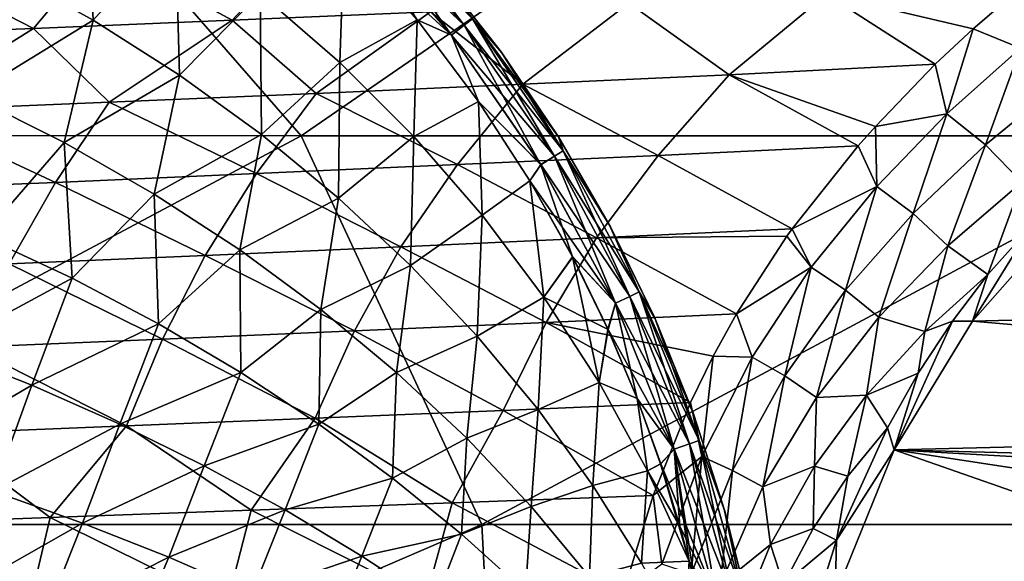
# Model space of a CAD drawing. Header units: metres. Extents: x -31 to 127, y -24 to 31.
# Tile 55 of 67: x 69.33 to 83.13, y 4.92 to 12.51. Entities that reach past the tile are written whole.
import ezdxf

# ---------------------------------------------------------------- set-up
doc = ezdxf.new("R2010")
doc.units = ezdxf.units.M
doc.layers.add('solid_13_381_041_XXX', color=7, linetype='CONTINUOUS')

msp = doc.modelspace()

# ---------------------------------------------------------------- linework, layer by layer
at = {"layer": 'solid_13_381_041_XXX'}
for points in [[(60.565231, 10.885859, 116.249481), (73.274803, 10.885625, 116.164314), (68.527412, 16.327152, 115.809334)], [(73.274803, 10.885625, 116.164314), (81.177765, 16.326603, 115.751122), (68.527412, 16.327152, 115.809334)], [(73.274803, 10.885625, 116.164314), (85.960732, 10.885186, 116.054039), (81.177765, 16.326603, 115.751122)], [(85.960732, 10.885186, 116.054039), (93.853027, 16.325752, 115.676758), (81.177765, 16.326603, 115.751122)], [(70.261925, 14.6059, 141.972061), (70.362419, 12.502832, 141.888916), (69.098709, 13.203887, 141.868103)], [(69.098946, 13.203829, 145.367859), (70.362625, 12.502773, 145.347046), (70.262108, 14.605868, 145.263901)], [(70.261925, 14.6059, 141.972061), (71.515114, 13.78325, 141.985062), (70.362419, 12.502832, 141.888916)], [(70.362625, 12.502773, 145.347046), (71.515259, 13.783226, 145.250916), (70.262108, 14.605868, 145.263901)], [(75.560127, 12.431423, 144.93634), (74.206375, 14.218288, 144.703415), (74.102547, 14.117659, 144.936737)], [(75.560127, 12.431423, 144.93634), (75.67482, 12.520312, 144.703323), (74.206375, 14.218288, 144.703415)], [(74.102547, 14.117659, 144.936737), (73.942184, 13.962445, 145.096527), (75.383369, 12.294592, 145.095627)], [(75.560333, 12.431624, 142.299942), (73.942474, 13.962773, 142.139648), (74.102737, 14.11789, 142.299545)], [(75.560127, 12.431423, 144.93634), (74.102547, 14.117659, 144.936737), (75.383369, 12.294592, 145.095627)], [(75.560333, 12.431624, 142.299942), (74.102737, 14.11789, 142.299545), (75.674889, 12.520411, 142.532974)], [(73.942184, 13.962445, 145.096527), (73.8769, 13.673822, 145.157181), (74.899963, 12.507766, 145.156143)], [(73.942474, 13.962773, 142.139648), (75.38369, 12.29488, 142.140533), (73.878082, 13.672579, 142.078796)], [(75.383369, 12.294592, 145.095627), (73.942184, 13.962445, 145.096527), (74.899963, 12.507766, 145.156143)], [(75.560333, 12.431624, 142.299942), (75.38369, 12.29488, 142.140533), (73.942474, 13.962773, 142.139648)], [(71.515114, 13.78325, 141.985062), (71.57209, 11.734462, 141.909958), (70.362419, 12.502832, 141.888916)], [(70.362625, 12.502773, 145.347046), (71.572266, 11.734405, 145.326019), (71.515259, 13.783226, 145.250916)], [(71.515114, 13.78325, 141.985062), (72.703354, 12.883513, 141.998154), (71.57209, 11.734462, 141.909958)], [(71.572266, 11.734405, 145.326019), (72.703461, 12.883501, 145.237823), (71.515259, 13.783226, 145.250916)], [(73.878082, 13.672579, 142.078796), (73.818977, 11.911213, 142.011215), (72.703354, 12.883513, 141.998154)], [(72.703461, 12.883501, 145.237823), (73.819054, 11.911215, 145.224762), (73.8769, 13.673822, 145.157181)], [(73.878082, 13.672579, 142.078796), (74.900894, 12.506613, 142.079834), (73.818977, 11.911213, 142.011215)], [(73.819054, 11.911215, 145.224762), (74.899963, 12.507766, 145.156143), (73.8769, 13.673822, 145.157181)], [(75.38369, 12.29488, 142.140533), (74.900894, 12.506613, 142.079834), (73.878082, 13.672579, 142.078796)], [(70.459534, 13.502619, 96.813416), (73.347687, 13.616735, 96.243019), (72.311111, 12.501345, 95.184052)], [(73.347687, 13.616735, 96.243019), (75.090248, 12.620399, 94.554115), (72.311111, 12.501345, 95.184052)], [(67.563843, 13.395653, 97.380821), (69.526123, 12.38778, 95.821739), (66.733864, 12.281395, 96.453064)], [(67.563843, 13.395653, 97.380821), (70.459534, 13.502619, 96.813416), (69.526123, 12.38778, 95.821739)], [(70.459534, 13.502619, 96.813416), (72.311111, 12.501345, 95.184052), (69.526123, 12.38778, 95.821739)], [(69.098709, 13.203887, 141.868103), (70.362419, 12.502832, 141.888916), (68.638237, 11.449337, 141.785049)], [(68.638481, 11.449277, 145.450912), (70.362625, 12.502773, 145.347046), (69.098946, 13.203829, 145.367859)], [(76.078247, 12.057901, 144.457703), (75.195946, 13.185853, 144.458939), (75.67482, 12.520312, 144.703323)], [(75.20134, 13.179437, 142.777039), (75.195946, 13.185853, 144.458939), (76.078247, 12.057901, 144.457703)], [(76.087173, 12.045616, 142.77829), (75.20134, 13.179437, 142.777039), (76.078247, 12.057901, 144.457703)], [(75.674889, 12.520411, 142.532974), (75.20134, 13.179437, 142.777039), (76.087173, 12.045616, 142.77829)], [(80.637764, 12.86591, 93.372528), (83.405144, 13.000886, 92.868149), (82.690979, 12.384509, 92.193077)], [(83.355957, 12.112269, 91.817764), (82.690979, 12.384509, 92.193077), (83.405144, 13.000886, 92.868149)], [(72.703354, 12.883513, 141.998154), (72.720222, 10.902559, 141.931046), (71.57209, 11.734462, 141.909958)], [(71.572266, 11.734405, 145.326019), (72.720367, 10.902506, 145.304932), (72.703461, 12.883501, 145.237823)], [(72.703354, 12.883513, 141.998154), (73.818977, 11.911213, 142.011215), (72.720222, 10.902559, 141.931046)], [(72.720367, 10.902506, 145.304932), (73.819054, 11.911215, 145.224762), (72.703461, 12.883501, 145.237823)], [(77.865219, 12.742687, 93.945686), (80.637764, 12.86591, 93.372528), (79.271835, 11.739182, 92.295494)], [(80.637764, 12.86591, 93.372528), (82.159416, 11.885695, 91.681442), (79.271835, 11.739182, 92.295494)], [(80.637764, 12.86591, 93.372528), (82.690979, 12.384509, 92.193077), (82.159416, 11.885695, 91.681442)], [(75.090248, 12.620399, 94.554115), (77.865219, 12.742687, 93.945686), (76.380211, 11.607793, 92.986061)], [(77.865219, 12.742687, 93.945686), (79.271835, 11.739182, 92.295494), (76.380211, 11.607793, 92.986061)], [(72.311111, 12.501345, 95.184052), (75.090248, 12.620399, 94.554115), (73.485756, 11.478213, 93.713821)], [(75.090248, 12.620399, 94.554115), (76.380211, 11.607793, 92.986061), (73.485756, 11.478213, 93.713821)], [(70.362419, 12.502832, 141.888916), (69.955132, 10.790648, 141.813965), (68.638237, 11.449337, 141.785049)], [(68.638481, 11.449277, 145.450912), (69.955345, 10.790586, 145.421997), (70.362625, 12.502773, 145.347046)], [(69.526123, 12.38778, 95.821739), (72.311111, 12.501345, 95.184052), (70.586349, 11.353194, 94.460648)], [(70.362419, 12.502832, 141.888916), (71.57209, 11.734462, 141.909958), (69.955132, 10.790648, 141.813965)], [(69.955345, 10.790586, 145.421997), (71.572266, 11.734405, 145.326019), (70.362625, 12.502773, 145.347046)], [(72.311111, 12.501345, 95.184052), (73.485756, 11.478213, 93.713821), (70.586349, 11.353194, 94.460648)], [(74.900894, 12.506613, 142.079834), (74.856133, 10.872314, 142.024155), (73.818977, 11.911213, 142.011215)], [(73.819054, 11.911215, 145.224762), (74.856186, 10.872335, 145.211807), (74.899963, 12.507766, 145.156143)], [(74.900894, 12.506613, 142.079834), (75.761375, 11.362811, 142.080688), (74.856133, 10.872314, 142.024155)], [(74.856186, 10.872335, 145.211807), (75.760658, 11.363836, 145.155289), (74.899963, 12.507766, 145.156143)], [(75.383369, 12.294592, 145.095627), (74.899963, 12.507766, 145.156143), (75.760658, 11.363836, 145.155289)], [(75.38369, 12.29488, 142.140533), (75.761375, 11.362811, 142.080688), (74.900894, 12.506613, 142.079834)], [(75.560127, 12.431423, 144.93634), (75.383369, 12.294592, 145.095627), (76.63353, 10.479424, 145.094879)], [(76.824631, 10.596492, 142.300278), (75.38369, 12.29488, 142.140533), (75.560333, 12.431624, 142.299942)], [(76.824409, 10.596325, 144.935989), (75.67482, 12.520312, 144.703323), (75.560127, 12.431423, 144.93634)], [(76.824409, 10.596325, 144.935989), (75.560127, 12.431423, 144.93634), (76.63353, 10.479424, 145.094879)], [(75.560333, 12.431624, 142.299942), (75.674889, 12.520411, 142.532974), (76.948563, 10.672474, 142.533035)], [(76.824631, 10.596492, 142.300278), (75.560333, 12.431624, 142.299942), (76.948563, 10.672474, 142.533035)], [(76.078247, 12.057901, 144.457703), (75.67482, 12.520312, 144.703323), (76.948486, 10.672394, 144.703232)], [(76.824409, 10.596325, 144.935989), (76.948486, 10.672394, 144.703232), (75.67482, 12.520312, 144.703323)], [(75.674889, 12.520411, 142.532974), (76.087173, 12.045616, 142.77829), (76.890862, 10.853157, 142.779404)], [(76.948563, 10.672474, 142.533035), (75.674889, 12.520411, 142.532974), (76.890862, 10.853157, 142.779404)], [(66.733864, 12.281395, 96.453064), (69.526123, 12.38778, 95.821739), (67.680016, 11.235199, 95.208275)], [(69.526123, 12.38778, 95.821739), (70.586349, 11.353194, 94.460648), (67.680016, 11.235199, 95.208275)], [(76.63353, 10.479424, 145.094879), (75.383369, 12.294592, 145.095627), (75.760658, 11.363836, 145.155289)], [(75.38369, 12.29488, 142.140533), (76.633873, 10.479667, 142.141296), (75.761375, 11.362811, 142.080688)], [(76.824631, 10.596492, 142.300278), (76.633873, 10.479667, 142.141296), (75.38369, 12.29488, 142.140533)], [(82.322983, 11.1919, 90.919121), (82.159416, 11.885695, 91.681442), (82.690979, 12.384509, 92.193077)], [(83.355957, 12.112269, 91.817764), (82.322983, 11.1919, 90.919121), (82.690979, 12.384509, 92.193077)], [(76.879646, 10.871103, 144.456589), (76.078247, 12.057901, 144.457703), (76.948486, 10.672394, 144.703232)], [(76.087173, 12.045616, 142.77829), (76.078247, 12.057901, 144.457703), (76.879646, 10.871103, 144.456589)], [(76.890862, 10.853157, 142.779404), (76.087173, 12.045616, 142.77829), (76.879646, 10.871103, 144.456589)], [(82.862152, 10.758401, 90.645897), (82.322983, 11.1919, 90.919121), (83.355957, 12.112269, 91.817764)], [(83.925507, 11.627541, 91.493217), (82.862152, 10.758401, 90.645897), (83.355957, 12.112269, 91.817764)], [(73.818977, 11.911213, 142.011215), (73.800636, 10.011871, 141.952011), (72.720222, 10.902559, 141.931046)], [(72.720367, 10.902506, 145.304932), (73.800758, 10.011826, 145.283951), (73.819054, 11.911215, 145.224762)], [(73.818977, 11.911213, 142.011215), (74.856133, 10.872314, 142.024155), (73.800636, 10.011871, 141.952011)], [(73.800758, 10.011826, 145.283951), (74.856186, 10.872335, 145.211807), (73.819054, 11.911215, 145.224762)], [(79.271835, 11.739182, 92.295494), (82.159416, 11.885695, 91.681442), (81.32235, 11.01543, 90.862968)], [(82.322983, 11.1919, 90.919121), (81.32235, 11.01543, 90.862968), (82.159416, 11.885695, 91.681442)], [(71.57209, 11.734462, 141.909958), (71.21788, 10.068576, 141.84317), (69.955132, 10.790648, 141.813965)], [(69.955345, 10.790586, 145.421997), (71.218063, 10.068514, 145.392792), (71.572266, 11.734405, 145.326019)], [(71.57209, 11.734462, 141.909958), (72.720222, 10.902559, 141.931046), (71.21788, 10.068576, 141.84317)], [(71.218063, 10.068514, 145.392792), (72.720367, 10.902506, 145.304932), (71.572266, 11.734405, 145.326019)], [(76.380211, 11.607793, 92.986061), (79.271835, 11.739182, 92.295494), (78.276329, 10.608773, 91.313339)], [(79.271835, 11.739182, 92.295494), (81.081886, 10.74408, 90.627243), (78.276329, 10.608773, 91.313339)], [(79.271835, 11.739182, 92.295494), (81.32235, 11.01543, 90.862968), (81.081886, 10.74408, 90.627243)], [(73.485756, 11.478213, 93.713821), (76.380211, 11.607793, 92.986061), (75.465446, 10.480358, 92.063583)], [(76.380211, 11.607793, 92.986061), (78.276329, 10.608773, 91.313339), (75.465446, 10.480358, 92.063583)], [(83.925507, 11.627541, 91.493217), (83.373764, 10.235578, 90.514175), (82.862152, 10.758401, 90.645897)], [(70.586349, 11.353194, 94.460648), (73.485756, 11.478213, 93.713821), (72.65213, 10.353885, 92.849411)], [(73.485756, 11.478213, 93.713821), (75.465446, 10.480358, 92.063583), (72.65213, 10.353885, 92.849411)], [(67.680016, 11.235199, 95.208275), (70.586349, 11.353194, 94.460648), (69.834312, 10.231964, 93.651947)], [(68.638237, 11.449337, 141.785049), (69.955132, 10.790648, 141.813965), (68.810417, 9.47489, 141.730576)], [(68.810638, 9.474834, 145.505402), (69.955345, 10.790586, 145.421997), (68.638481, 11.449277, 145.450912)], [(70.586349, 11.353194, 94.460648), (72.65213, 10.353885, 92.849411), (69.834312, 10.231964, 93.651947)], [(75.761375, 11.362811, 142.080688), (75.810326, 9.77384, 142.036865), (74.856133, 10.872314, 142.024155)], [(74.856186, 10.872335, 145.211807), (75.810349, 9.773881, 145.199112), (75.760658, 11.363836, 145.155289)], [(76.63353, 10.479424, 145.094879), (75.760658, 11.363836, 145.155289), (76.480888, 10.25501, 145.154587)], [(75.810349, 9.773881, 145.199112), (76.480888, 10.25501, 145.154587), (75.760658, 11.363836, 145.155289)], [(75.761375, 11.362811, 142.080688), (76.481422, 10.254126, 142.08139), (75.810326, 9.77384, 142.036865)], [(76.633873, 10.479667, 142.141296), (76.481422, 10.254126, 142.08139), (75.761375, 11.362811, 142.080688)], [(67.680016, 11.235199, 95.208275), (69.834312, 10.231964, 93.651947), (67.010086, 10.11683, 94.452156)], [(82.322983, 11.1919, 90.919121), (81.339912, 10.174583, 90.054375), (81.32235, 11.01543, 90.862968)], [(81.84938, 9.795434, 89.833405), (81.339912, 10.174583, 90.054375), (82.322983, 11.1919, 90.919121)], [(82.862152, 10.758401, 90.645897), (81.84938, 9.795434, 89.833405), (82.322983, 11.1919, 90.919121)], [(72.720222, 10.902559, 141.931046), (72.418335, 9.287089, 141.872437), (71.21788, 10.068576, 141.84317)], [(71.218063, 10.068514, 145.392792), (72.418495, 9.287029, 145.363541), (72.720367, 10.902506, 145.304932)], [(72.720222, 10.902559, 141.931046), (73.800636, 10.011871, 141.952011), (72.418335, 9.287089, 141.872437)], [(72.418495, 9.287029, 145.363541), (73.800758, 10.011826, 145.283951), (72.720367, 10.902506, 145.304932)], [(81.339912, 10.174583, 90.054375), (81.081886, 10.74408, 90.627243), (81.32235, 11.01543, 90.862968)], [(63.072845, 5.437644, 116.500504), (73.274803, 10.885625, 116.164314), (60.565231, 10.885859, 116.249481)], [(63.072845, 5.437644, 116.500504), (75.805283, 5.437507, 116.404823), (73.274803, 10.885625, 116.164314)], [(69.955132, 10.790648, 141.813965), (70.067955, 8.887985, 141.764664), (68.810417, 9.47489, 141.730576)], [(68.810638, 9.474834, 145.505402), (70.068161, 8.887929, 145.471313), (69.955345, 10.790586, 145.421997)], [(69.955132, 10.790648, 141.813965), (71.21788, 10.068576, 141.84317), (70.067955, 8.887985, 141.764664)], [(70.068161, 8.887929, 145.471313), (71.218063, 10.068514, 145.392792), (69.955345, 10.790586, 145.421997)], [(75.805283, 5.437507, 116.404823), (85.960732, 10.885186, 116.054039), (73.274803, 10.885625, 116.164314)], [(74.856133, 10.872314, 142.024155), (74.809181, 9.068618, 141.972733), (73.800636, 10.011871, 141.952011)], [(73.800758, 10.011826, 145.283951), (74.80928, 9.068581, 145.263245), (74.856186, 10.872335, 145.211807)], [(74.856133, 10.872314, 142.024155), (75.810326, 9.77384, 142.036865), (74.809181, 9.068618, 141.972733)], [(74.80928, 9.068581, 145.263245), (75.810349, 9.773881, 145.199112), (74.856186, 10.872335, 145.211807)], [(75.805283, 5.437507, 116.404823), (88.480042, 5.437268, 116.2537), (85.960732, 10.885186, 116.054039)], [(77.59623, 9.631251, 144.455627), (76.879646, 10.871103, 144.456589), (76.948486, 10.672394, 144.703232)], [(76.890862, 10.853157, 142.779404), (76.879646, 10.871103, 144.456589), (77.59623, 9.631251, 144.455627)], [(77.608162, 9.608811, 142.780365), (76.890862, 10.853157, 142.779404), (77.59623, 9.631251, 144.455627)], [(76.948563, 10.672474, 142.533035), (76.890862, 10.853157, 142.779404), (77.608162, 9.608811, 142.780365)], [(77.881233, 8.634452, 144.935699), (76.948486, 10.672394, 144.703232), (76.824409, 10.596325, 144.935989)], [(76.824631, 10.596492, 142.300278), (76.948563, 10.672474, 142.533035), (78.01329, 8.696692, 142.533081)], [(77.59623, 9.631251, 144.455627), (76.948486, 10.672394, 144.703232), (78.013206, 8.69663, 144.703156)], [(77.881233, 8.634452, 144.935699), (78.013206, 8.69663, 144.703156), (76.948486, 10.672394, 144.703232)], [(78.01329, 8.696692, 142.533081), (76.948563, 10.672474, 142.533035), (77.608162, 9.608811, 142.780365)], [(78.276329, 10.608773, 91.313339), (81.081886, 10.74408, 90.627243), (80.1549, 9.580078, 89.717377)], [(81.339912, 10.174583, 90.054375), (80.1549, 9.580078, 89.717377), (81.081886, 10.74408, 90.627243)], [(82.862152, 10.758401, 90.645897), (82.337296, 9.342768, 89.74118), (81.84938, 9.795434, 89.833405)], [(82.862152, 10.758401, 90.645897), (83.373764, 10.235578, 90.514175), (82.337296, 9.342768, 89.74118)], [(75.465446, 10.480358, 92.063583), (78.276329, 10.608773, 91.313339), (77.415924, 9.454309, 90.462578)], [(76.824409, 10.596325, 144.935989), (76.63353, 10.479424, 145.094879), (77.678482, 8.539026, 145.094254)], [(77.881462, 8.634583, 142.300552), (76.633873, 10.479667, 142.141296), (76.824631, 10.596492, 142.300278)], [(77.881233, 8.634452, 144.935699), (76.824409, 10.596325, 144.935989), (77.678482, 8.539026, 145.094254)], [(77.881462, 8.634583, 142.300552), (76.824631, 10.596492, 142.300278), (78.01329, 8.696692, 142.533081)], [(78.276329, 10.608773, 91.313339), (80.1549, 9.580078, 89.717377), (77.415924, 9.454309, 90.462578)], [(69.834312, 10.231964, 93.651947), (72.65213, 10.353885, 92.849411), (71.93045, 9.208634, 92.099472)], [(72.65213, 10.353885, 92.849411), (74.674187, 9.33051, 91.264153), (71.93045, 9.208634, 92.099472)], [(72.65213, 10.353885, 92.849411), (75.465446, 10.480358, 92.063583), (74.674187, 9.33051, 91.264153)], [(75.465446, 10.480358, 92.063583), (77.415924, 9.454309, 90.462578), (74.674187, 9.33051, 91.264153)], [(76.63353, 10.479424, 145.094879), (76.480888, 10.25501, 145.154587), (77.079979, 9.189824, 145.153992)], [(76.633873, 10.479667, 142.141296), (77.678848, 8.539222, 142.141907), (76.481422, 10.254126, 142.08139)], [(77.678482, 8.539026, 145.094254), (76.63353, 10.479424, 145.094879), (77.079979, 9.189824, 145.153992)], [(77.881462, 8.634583, 142.300552), (77.678848, 8.539222, 142.141907), (76.633873, 10.479667, 142.141296)], [(67.010086, 10.11683, 94.452156), (69.834312, 10.231964, 93.651947), (69.182732, 9.091133, 92.94912)], [(69.834312, 10.231964, 93.651947), (71.93045, 9.208634, 92.099472), (69.182732, 9.091133, 92.94912)], [(76.481422, 10.254126, 142.08139), (76.677078, 8.622832, 142.049225), (75.810326, 9.77384, 142.036865)], [(75.810349, 9.773881, 145.199112), (76.677078, 8.622897, 145.186737), (76.480888, 10.25501, 145.154587)], [(76.677078, 8.622897, 145.186737), (77.079979, 9.189824, 145.153992), (76.480888, 10.25501, 145.154587)], [(76.481422, 10.254126, 142.08139), (77.08036, 9.189087, 142.08197), (76.677078, 8.622832, 142.049225)], [(77.678848, 8.539222, 142.141907), (77.08036, 9.189087, 142.08197), (76.481422, 10.254126, 142.08139)], [(82.337296, 9.342768, 89.74118), (83.373764, 10.235578, 90.514175), (82.898552, 8.940148, 89.875908)], [(83.373764, 10.235578, 90.514175), (83.509644, 9.623694, 90.347992), (82.898552, 8.940148, 89.875908)], [(81.339912, 10.174583, 90.054375), (80.42276, 9.04367, 89.240181), (80.1549, 9.580078, 89.717377)], [(80.904099, 8.722183, 89.070824), (80.42276, 9.04367, 89.240181), (81.339912, 10.174583, 90.054375)], [(81.84938, 9.795434, 89.833405), (80.904099, 8.722183, 89.070824), (81.339912, 10.174583, 90.054375)], [(71.21788, 10.068576, 141.84317), (71.276115, 8.251339, 141.798965), (70.067955, 8.887985, 141.764664)], [(70.068161, 8.887929, 145.471313), (71.276291, 8.251284, 145.436996), (71.218063, 10.068514, 145.392792)], [(71.21788, 10.068576, 141.84317), (72.418335, 9.287089, 141.872437), (71.276115, 8.251339, 141.798965)], [(71.276291, 8.251284, 145.436996), (72.418495, 9.287029, 145.363541), (71.218063, 10.068514, 145.392792)], [(73.800636, 10.011871, 141.952011), (73.55085, 8.451884, 141.90152), (72.418335, 9.287089, 141.872437)], [(72.418495, 9.287029, 145.363541), (73.55098, 8.451829, 145.334442), (73.800758, 10.011826, 145.283951)], [(73.800636, 10.011871, 141.952011), (74.809181, 9.068618, 141.972733), (73.55085, 8.451884, 141.90152)], [(73.55098, 8.451829, 145.334442), (74.80928, 9.068581, 145.263245), (73.800758, 10.011826, 145.283951)], [(81.84938, 9.795434, 89.833405), (81.369331, 8.342828, 89.01738), (80.904099, 8.722183, 89.070824)], [(81.84938, 9.795434, 89.833405), (82.337296, 9.342768, 89.74118), (81.369331, 8.342828, 89.01738)], [(84.046028, 9.83246, 90.045258), (82.682961, 8.288297, 89.090828), (83.509644, 9.623694, 90.347992)], [(97.525917, 8.667419, 99.483978), (82.682961, 8.288297, 89.090828), (84.046028, 9.83246, 90.045258)], [(75.810326, 9.77384, 142.036865), (75.741882, 8.079144, 141.993027), (74.809181, 9.068618, 141.972733)], [(74.80928, 9.068581, 145.263245), (75.741951, 8.079118, 145.24295), (75.810349, 9.773881, 145.199112)], [(75.810326, 9.77384, 142.036865), (76.677078, 8.622832, 142.049225), (75.741882, 8.079144, 141.993027)], [(75.741951, 8.079118, 145.24295), (76.677078, 8.622897, 145.186737), (75.810349, 9.773881, 145.199112)], [(77.415924, 9.454309, 90.462578), (80.1549, 9.580078, 89.717377), (80.08017, 9.476161, 89.643867)], [(78.22451, 8.344395, 144.454819), (77.59623, 9.631251, 144.455627), (78.013206, 8.69663, 144.703156)], [(77.608162, 9.608811, 142.780365), (77.59623, 9.631251, 144.455627), (78.22451, 8.344395, 144.454819)], [(78.236183, 8.31815, 142.781174), (77.608162, 9.608811, 142.780365), (78.22451, 8.344395, 144.454819)], [(78.01329, 8.696692, 142.533081), (77.608162, 9.608811, 142.780365), (78.236183, 8.31815, 142.781174)], [(80.42276, 9.04367, 89.240181), (80.08017, 9.476161, 89.643867), (80.1549, 9.580078, 89.717377)], [(82.682961, 8.288297, 89.090828), (82.898552, 8.940148, 89.875908), (83.509644, 9.623694, 90.347992)], [(68.810417, 9.47489, 141.730576), (70.067955, 8.887985, 141.764664), (68.223282, 7.894028, 141.668518)], [(68.223511, 7.89398, 145.567459), (70.068161, 8.887929, 145.471313), (68.810638, 9.474834, 145.505402)], [(74.674187, 9.33051, 91.264153), (77.415924, 9.454309, 90.462578), (76.70652, 8.266934, 89.729546)], [(77.415924, 9.454309, 90.462578), (79.376831, 8.391856, 88.947319), (76.70652, 8.266934, 89.729546)], [(77.415924, 9.454309, 90.462578), (80.08017, 9.476161, 89.643867), (79.376831, 8.391856, 88.947319)], [(80.42276, 9.04367, 89.240181), (79.376831, 8.391856, 88.947319), (80.08017, 9.476161, 89.643867)], [(72.418335, 9.287089, 141.872437), (72.429054, 7.569008, 141.833267), (71.276115, 8.251339, 141.798965)], [(71.276291, 8.251284, 145.436996), (72.429199, 7.568955, 145.402695), (72.418495, 9.287029, 145.363541)], [(71.93045, 9.208634, 92.099472), (74.674187, 9.33051, 91.264153), (74.021164, 8.149487, 90.574867)], [(72.418335, 9.287089, 141.872437), (73.55085, 8.451884, 141.90152), (72.429054, 7.569008, 141.833267)], [(72.429199, 7.568955, 145.402695), (73.55098, 8.451829, 145.334442), (72.418495, 9.287029, 145.363541)], [(74.674187, 9.33051, 91.264153), (76.70652, 8.266934, 89.729546), (74.021164, 8.149487, 90.574867)], [(81.369331, 8.342828, 89.01738), (82.337296, 9.342768, 89.74118), (82.01384, 8.141442, 89.236526)], [(82.337296, 9.342768, 89.74118), (82.898552, 8.940148, 89.875908), (82.01384, 8.141442, 89.236526)], [(69.182732, 9.091133, 92.94912), (71.93045, 9.208634, 92.099472), (71.334312, 8.033803, 91.452301)], [(71.93045, 9.208634, 92.099472), (74.021164, 8.149487, 90.574867), (71.334312, 8.033803, 91.452301)], [(76.677078, 8.622897, 145.186737), (77.451889, 7.426426, 145.17482), (77.079979, 9.189824, 145.153992)], [(77.08036, 9.189087, 142.08197), (77.575378, 8.172409, 142.082443), (76.677078, 8.622832, 142.049225)], [(77.678482, 8.539026, 145.094254), (77.079979, 9.189824, 145.153992), (77.575111, 8.173003, 145.153534)], [(77.451889, 7.426426, 145.17482), (77.575111, 8.173003, 145.153534), (77.079979, 9.189824, 145.153992)], [(77.678848, 8.539222, 142.141907), (77.575378, 8.172409, 142.082443), (77.08036, 9.189087, 142.08197)], [(69.182732, 9.091133, 92.94912), (71.334312, 8.033803, 91.452301), (68.64402, 7.922158, 92.341934)], [(74.809181, 9.068618, 141.972733), (74.611229, 7.569664, 141.930237), (73.55085, 8.451884, 141.90152)], [(73.55098, 8.451829, 145.334442), (74.611336, 7.569615, 145.30574), (74.80928, 9.068581, 145.263245)], [(74.809181, 9.068618, 141.972733), (75.741882, 8.079144, 141.993027), (74.611229, 7.569664, 141.930237)], [(74.611336, 7.569615, 145.30574), (75.741951, 8.079118, 145.24295), (74.80928, 9.068581, 145.263245)], [(80.42276, 9.04367, 89.240181), (79.595459, 7.784308, 88.501411), (79.376831, 8.391856, 88.947319)], [(80.050819, 7.523643, 88.380119), (79.595459, 7.784308, 88.501411), (80.42276, 9.04367, 89.240181)], [(80.904099, 8.722183, 89.070824), (80.050819, 7.523643, 88.380119), (80.42276, 9.04367, 89.240181)], [(70.067955, 8.887985, 141.764664), (69.50071, 7.391682, 141.707764), (68.223282, 7.894028, 141.668518)], [(68.223511, 7.89398, 145.567459), (69.500908, 7.391633, 145.528198), (70.068161, 8.887929, 145.471313)], [(70.067955, 8.887985, 141.764664), (71.276115, 8.251339, 141.798965), (69.50071, 7.391682, 141.707764)], [(69.500908, 7.391633, 145.528198), (71.276291, 8.251284, 145.436996), (70.068161, 8.887929, 145.471313)], [(82.01384, 8.141442, 89.236526), (82.898552, 8.940148, 89.875908), (82.400322, 8.289369, 89.492302)], [(82.682961, 8.288297, 89.090828), (82.400322, 8.289369, 89.492302), (82.898552, 8.940148, 89.875908)], [(78.716187, 6.568146, 144.935486), (78.013206, 8.69663, 144.703156), (77.881233, 8.634452, 144.935699)], [(77.881462, 8.634583, 142.300552), (78.01329, 8.696692, 142.533081), (78.854561, 6.615473, 142.533112)], [(78.22451, 8.344395, 144.454819), (78.013206, 8.69663, 144.703156), (78.854477, 6.615426, 144.70311)], [(78.716187, 6.568146, 144.935486), (78.854477, 6.615426, 144.70311), (78.013206, 8.69663, 144.703156)], [(78.01329, 8.696692, 142.533081), (78.236183, 8.31815, 142.781174), (78.771881, 6.988025, 142.781845)], [(78.854561, 6.615473, 142.533112), (78.01329, 8.696692, 142.533081), (78.771881, 6.988025, 142.781845)], [(80.904099, 8.722183, 89.070824), (80.49469, 7.219844, 88.362381), (80.050819, 7.523643, 88.380119)], [(80.904099, 8.722183, 89.070824), (81.369331, 8.342828, 89.01738), (80.49469, 7.219844, 88.362381)], [(76.677078, 8.622832, 142.049225), (76.594749, 7.049792, 142.012756), (75.741882, 8.079144, 141.993027)], [(75.741951, 8.079118, 145.24295), (76.594803, 7.049778, 145.223221), (76.677078, 8.622897, 145.186737)], [(76.677078, 8.622832, 142.049225), (77.451904, 7.426337, 142.061157), (76.594749, 7.049792, 142.012756)], [(76.594803, 7.049778, 145.223221), (77.451889, 7.426426, 145.17482), (76.677078, 8.622897, 145.186737)], [(77.575378, 8.172409, 142.082443), (77.451904, 7.426337, 142.061157), (76.677078, 8.622832, 142.049225)], [(77.881233, 8.634452, 144.935699), (77.678482, 8.539026, 145.094254), (78.503952, 6.495652, 145.093796)], [(78.716415, 6.568244, 142.300751), (77.678848, 8.539222, 142.141907), (77.881462, 8.634583, 142.300552)], [(78.716187, 6.568146, 144.935486), (77.881233, 8.634452, 144.935699), (78.503952, 6.495652, 145.093796)], [(78.716415, 6.568244, 142.300751), (77.881462, 8.634583, 142.300552), (78.854561, 6.615473, 142.533112)], [(98.701385, 6.901157, 100.307053), (82.682961, 8.288297, 89.090828), (97.525917, 8.667419, 99.483978)], [(73.55085, 8.451884, 141.90152), (73.523125, 6.846505, 141.867355), (72.429054, 7.569008, 141.833267)], [(72.429199, 7.568955, 145.402695), (73.523247, 6.846457, 145.368622), (73.55098, 8.451829, 145.334442)], [(73.55085, 8.451884, 141.90152), (74.611229, 7.569664, 141.930237), (73.523125, 6.846505, 141.867355)], [(73.523247, 6.846457, 145.368622), (74.611336, 7.569615, 145.30574), (73.55098, 8.451829, 145.334442)], [(77.678482, 8.539026, 145.094254), (77.575111, 8.173003, 145.153534), (77.981583, 7.206106, 145.153152)], [(77.678848, 8.539222, 142.141907), (78.504333, 6.4958, 142.142365), (77.575378, 8.172409, 142.082443)], [(78.503952, 6.495652, 145.093796), (77.678482, 8.539026, 145.094254), (77.981583, 7.206106, 145.153152)], [(78.716415, 6.568244, 142.300751), (78.504333, 6.4958, 142.142365), (77.678848, 8.539222, 142.141907)], [(76.70652, 8.266934, 89.729546), (79.376831, 8.391856, 88.947319), (79.04866, 7.79677, 88.61657)], [(78.761414, 7.016815, 144.454147), (78.22451, 8.344395, 144.454819), (78.854477, 6.615426, 144.70311)], [(78.236183, 8.31815, 142.781174), (78.22451, 8.344395, 144.454819), (78.761414, 7.016815, 144.454147)], [(78.771881, 6.988025, 142.781845), (78.236183, 8.31815, 142.781174), (78.761414, 7.016815, 144.454147)], [(79.595459, 7.784308, 88.501411), (79.04866, 7.79677, 88.61657), (79.376831, 8.391856, 88.947319)], [(80.49469, 7.219844, 88.362381), (81.369331, 8.342828, 89.01738), (81.19651, 7.250864, 88.654358)], [(81.369331, 8.342828, 89.01738), (82.01384, 8.141442, 89.236526), (81.19651, 7.250864, 88.654358)], [(81.582924, 6.485366, 88.320572), (81.919151, 7.55803, 89.120773), (82.400322, 8.289369, 89.492302)], [(82.682961, 8.288297, 89.090828), (81.582924, 6.485366, 88.320572), (82.400322, 8.289369, 89.492302)], [(98.701385, 6.901157, 100.307053), (81.582924, 6.485366, 88.320572), (82.682961, 8.288297, 89.090828)], [(82.01384, 8.141442, 89.236526), (82.400322, 8.289369, 89.492302), (81.919151, 7.55803, 89.120773)], [(71.276115, 8.251339, 141.798965), (70.734138, 6.846471, 141.747345), (69.50071, 7.391682, 141.707764)], [(69.500908, 7.391633, 145.528198), (70.734314, 6.846423, 145.488617), (71.276291, 8.251284, 145.436996)], [(71.276115, 8.251339, 141.798965), (72.429054, 7.569008, 141.833267), (70.734138, 6.846471, 141.747345)], [(70.734314, 6.846423, 145.488617), (72.429199, 7.568955, 145.402695), (71.276291, 8.251284, 145.436996)], [(71.334312, 8.033803, 91.452301), (74.021164, 8.149487, 90.574867), (73.470078, 6.926763, 90.000389)], [(74.021164, 8.149487, 90.574867), (76.108337, 7.035636, 89.118675), (73.470078, 6.926763, 90.000389)], [(74.021164, 8.149487, 90.574867), (76.70652, 8.266934, 89.729546), (76.108337, 7.035636, 89.118675)], [(76.70652, 8.266934, 89.729546), (78.732887, 7.149791, 88.29612), (76.108337, 7.035636, 89.118675)], [(76.70652, 8.266934, 89.729546), (79.04866, 7.79677, 88.61657), (78.732887, 7.149791, 88.29612)], [(77.451889, 7.426426, 145.17482), (77.981583, 7.206106, 145.153152), (77.575111, 8.173003, 145.153534)], [(77.575378, 8.172409, 142.082443), (77.981766, 7.205647, 142.082825), (77.451904, 7.426337, 142.061157)], [(78.504333, 6.4958, 142.142365), (77.981766, 7.205647, 142.082825), (77.575378, 8.172409, 142.082443)], [(81.19651, 7.250864, 88.654358), (82.01384, 8.141442, 89.236526), (81.919151, 7.55803, 89.120773)], [(68.64402, 7.922158, 92.341934), (71.334312, 8.033803, 91.452301), (70.830818, 6.819405, 90.912613)], [(71.334312, 8.033803, 91.452301), (73.470078, 6.926763, 90.000389), (70.830818, 6.819405, 90.912613)], [(75.741882, 8.079144, 141.993027), (75.595314, 6.647142, 141.958344), (74.611229, 7.569664, 141.930237)], [(74.611336, 7.569615, 145.30574), (75.595398, 6.647103, 145.277618), (75.741951, 8.079118, 145.24295)], [(75.741882, 8.079144, 141.993027), (76.594749, 7.049792, 142.012756), (75.595314, 6.647142, 141.958344)], [(75.595398, 6.647103, 145.277618), (76.594803, 7.049778, 145.223221), (75.741951, 8.079118, 145.24295)], [(68.223282, 7.894028, 141.668518), (69.50071, 7.391682, 141.707764), (67.670715, 6.316755, 141.615677)], [(67.670937, 6.316716, 145.620285), (69.500908, 7.391633, 145.528198), (68.223511, 7.89398, 145.567459)], [(68.64402, 7.922158, 92.341934), (70.830818, 6.819405, 90.912613), (68.188667, 6.715629, 91.83506)], [(78.88755, 6.393037, 87.868401), (78.732887, 7.149791, 88.29612), (79.04866, 7.79677, 88.61657)], [(79.595459, 7.784308, 88.501411), (78.88755, 6.393037, 87.868401), (79.04866, 7.79677, 88.61657)], [(79.319405, 6.194744, 87.787872), (78.88755, 6.393037, 87.868401), (79.595459, 7.784308, 88.501411)], [(80.050819, 7.523643, 88.380119), (79.319405, 6.194744, 87.787872), (79.595459, 7.784308, 88.501411)], [(72.429054, 7.569008, 141.833267), (71.91835, 6.262286, 141.787018), (70.734138, 6.846471, 141.747345)], [(70.734314, 6.846423, 145.488617), (71.918503, 6.262239, 145.448944), (72.429199, 7.568955, 145.402695)], [(72.429054, 7.569008, 141.833267), (73.523125, 6.846505, 141.867355), (71.91835, 6.262286, 141.787018)], [(71.918503, 6.262239, 145.448944), (73.523247, 6.846457, 145.368622), (72.429199, 7.568955, 145.402695)], [(74.611229, 7.569664, 141.930237), (74.554871, 6.089459, 141.900986), (73.523125, 6.846505, 141.867355)], [(73.523247, 6.846457, 145.368622), (74.55497, 6.089417, 145.334976), (74.611336, 7.569615, 145.30574)], [(74.611229, 7.569664, 141.930237), (75.595314, 6.647142, 141.958344), (74.554871, 6.089459, 141.900986)], [(74.55497, 6.089417, 145.334976), (75.595398, 6.647103, 145.277618), (74.611336, 7.569615, 145.30574)], [(80.050819, 7.523643, 88.380119), (79.743301, 5.9663, 87.799736), (79.319405, 6.194744, 87.787872)], [(80.050819, 7.523643, 88.380119), (80.49469, 7.219844, 88.362381), (79.743301, 5.9663, 87.799736)], [(81.19651, 7.250864, 88.654358), (81.919151, 7.55803, 89.120773), (81.489319, 6.792022, 88.787598)], [(81.582924, 6.485366, 88.320572), (81.489319, 6.792022, 88.787598), (81.919151, 7.55803, 89.120773)], [(69.50071, 7.391682, 141.707764), (68.959503, 5.905089, 141.658936), (67.670715, 6.316755, 141.615677)], [(67.670937, 6.316716, 145.620285), (68.959702, 5.905049, 145.577026), (69.500908, 7.391633, 145.528198)], [(69.50071, 7.391682, 141.707764), (70.734138, 6.846471, 141.747345), (68.959503, 5.905089, 141.658936)], [(68.959702, 5.905049, 145.577026), (70.734314, 6.846423, 145.488617), (69.500908, 7.391633, 145.528198)], [(77.451904, 7.426337, 142.061157), (77.363808, 5.986907, 142.031754), (76.594749, 7.049792, 142.012756)], [(76.594803, 7.049778, 145.223221), (77.363838, 5.986907, 145.204224), (77.451889, 7.426426, 145.17482)], [(77.451904, 7.426337, 142.061157), (78.130394, 6.191395, 142.072525), (77.363808, 5.986907, 142.031754)], [(77.363838, 5.986907, 145.204224), (78.130363, 6.19151, 145.163452), (77.451889, 7.426426, 145.17482)], [(77.451889, 7.426426, 145.17482), (78.130363, 6.19151, 145.163452), (77.981583, 7.206106, 145.153152)], [(77.981766, 7.205647, 142.082825), (78.130394, 6.191395, 142.072525), (77.451904, 7.426337, 142.061157)], [(78.503952, 6.495652, 145.093796), (77.981583, 7.206106, 145.153152), (78.312943, 6.288243, 145.152863)], [(78.130363, 6.19151, 145.163452), (78.312943, 6.288243, 145.152863), (77.981583, 7.206106, 145.153152)], [(77.981766, 7.205647, 142.082825), (78.313057, 6.287905, 142.083115), (78.130394, 6.191395, 142.072525)], [(78.504333, 6.4958, 142.142365), (78.313057, 6.287905, 142.083115), (77.981766, 7.205647, 142.082825)], [(79.743301, 5.9663, 87.799736), (80.49469, 7.219844, 88.362381), (80.468613, 6.257591, 88.135841)], [(80.934624, 6.114859, 88.399193), (80.468613, 6.257591, 88.135841), (81.19651, 7.250864, 88.654358)], [(80.49469, 7.219844, 88.362381), (81.19651, 7.250864, 88.654358), (80.468613, 6.257591, 88.135841)], [(80.934624, 6.114859, 88.399193), (81.19651, 7.250864, 88.654358), (81.489319, 6.792022, 88.787598)], [(73.470078, 6.926763, 90.000389), (76.108337, 7.035636, 89.118675), (75.392868, 5.744689, 88.703003)], [(76.108337, 7.035636, 89.118675), (78.206932, 5.846953, 87.767136), (75.392868, 5.744689, 88.703003)], [(76.594749, 7.049792, 142.012756), (76.498932, 5.691036, 141.985657), (75.595314, 6.647142, 141.958344)], [(75.595398, 6.647103, 145.277618), (76.498993, 5.691006, 145.25032), (76.594803, 7.049778, 145.223221)], [(76.108337, 7.035636, 89.118675), (78.732887, 7.149791, 88.29612), (78.206932, 5.846953, 87.767136)], [(76.594749, 7.049792, 142.012756), (77.363808, 5.986907, 142.031754), (76.498932, 5.691036, 141.985657)], [(76.498993, 5.691006, 145.25032), (77.363838, 5.986907, 145.204224), (76.594803, 7.049778, 145.223221)], [(78.88755, 6.393037, 87.868401), (78.206932, 5.846953, 87.767136), (78.732887, 7.149791, 88.29612)], [(70.830818, 6.819405, 90.912613), (73.470078, 6.926763, 90.000389), (72.576981, 5.639434, 89.694824)], [(73.470078, 6.926763, 90.000389), (75.392868, 5.744689, 88.703003), (72.576981, 5.639434, 89.694824)], [(79.204323, 5.654991, 144.453613), (78.761414, 7.016815, 144.454147), (78.854477, 6.615426, 144.70311)], [(78.771881, 6.988025, 142.781845), (78.761414, 7.016815, 144.454147), (79.204323, 5.654991, 144.453613)], [(79.212608, 5.626047, 142.782364), (78.771881, 6.988025, 142.781845), (79.204323, 5.654991, 144.453613)], [(78.854561, 6.615473, 142.533112), (78.771881, 6.988025, 142.781845), (79.212608, 5.626047, 142.782364)], [(90.250221, 6.258819, 94.389481), (81.582924, 6.485366, 88.320572), (98.701385, 6.901157, 100.307053)], [(68.188667, 6.715629, 91.83506), (70.830818, 6.819405, 90.912613), (69.760086, 5.535968, 90.716606)], [(70.734138, 6.846471, 141.747345), (70.210838, 5.458073, 141.702667), (68.959503, 5.905089, 141.658936)], [(68.959702, 5.905049, 145.577026), (70.211014, 5.458033, 145.53331), (70.734314, 6.846423, 145.488617)], [(70.830818, 6.819405, 90.912613), (72.576981, 5.639434, 89.694824), (69.760086, 5.535968, 90.716606)], [(70.734138, 6.846471, 141.747345), (71.91835, 6.262286, 141.787018), (70.210838, 5.458073, 141.702667)], [(70.211014, 5.458033, 145.53331), (71.918503, 6.262239, 145.448944), (70.734314, 6.846423, 145.488617)], [(73.523125, 6.846505, 141.867355), (73.050072, 5.644263, 141.826553), (71.91835, 6.262286, 141.787018)], [(71.918503, 6.262239, 145.448944), (73.050194, 5.64422, 145.409409), (73.523247, 6.846457, 145.368622)], [(73.523125, 6.846505, 141.867355), (74.554871, 6.089459, 141.900986), (73.050072, 5.644263, 141.826553)], [(73.050194, 5.64422, 145.409409), (74.55497, 6.089417, 145.334976), (73.523247, 6.846457, 145.368622)], [(80.774719, 5.21923, 88.287231), (80.934624, 6.114859, 88.399193), (81.489319, 6.792022, 88.787598)], [(80.774719, 5.21923, 88.287231), (81.489319, 6.792022, 88.787598), (81.582924, 6.485366, 88.320572)], [(68.188667, 6.715629, 91.83506), (69.760086, 5.535968, 90.716606), (66.939873, 5.436523, 91.742241)], [(75.595314, 6.647142, 141.958344), (75.520828, 5.303501, 141.933975), (74.554871, 6.089459, 141.900986)], [(74.55497, 6.089417, 145.334976), (75.520905, 5.303466, 145.301987), (75.595398, 6.647103, 145.277618)], [(75.595314, 6.647142, 141.958344), (76.498932, 5.691036, 141.985657), (75.520828, 5.303501, 141.933975)], [(75.520905, 5.303466, 145.301987), (76.498993, 5.691006, 145.25032), (75.595398, 6.647103, 145.277618)], [(78.503952, 6.495652, 145.093796), (78.312943, 6.288243, 145.152863), (78.581429, 5.41679, 145.152634)], [(78.504333, 6.4958, 142.142365), (79.100296, 4.374159, 142.1427), (78.313057, 6.287905, 142.083115)], [(78.716187, 6.568146, 144.935486), (78.503952, 6.495652, 145.093796), (79.099907, 4.374061, 145.09346)], [(78.503952, 6.495652, 145.093796), (78.714638, 4.923444, 145.152496), (78.797325, 4.587522, 145.15242)], [(79.099907, 4.374061, 145.09346), (78.503952, 6.495652, 145.093796), (78.797325, 4.587522, 145.15242)], [(78.503952, 6.495652, 145.093796), (78.581429, 5.41679, 145.152634), (78.714638, 4.923444, 145.152496)], [(79.319153, 4.422997, 142.300903), (78.504333, 6.4958, 142.142365), (78.716415, 6.568244, 142.300751)], [(79.319153, 4.422997, 142.300903), (79.100296, 4.374159, 142.1427), (78.504333, 6.4958, 142.142365)], [(79.318924, 4.422933, 144.935333), (78.854477, 6.615426, 144.70311), (78.716187, 6.568146, 144.935486)], [(79.318924, 4.422933, 144.935333), (78.716187, 6.568146, 144.935486), (79.099907, 4.374061, 145.09346)], [(78.716415, 6.568244, 142.300751), (78.854561, 6.615473, 142.533112), (79.461823, 4.454862, 142.533142)], [(79.319153, 4.422997, 142.300903), (78.716415, 6.568244, 142.300751), (79.461823, 4.454862, 142.533142)], [(79.204323, 5.654991, 144.453613), (78.854477, 6.615426, 144.70311), (79.461746, 4.454832, 144.703049)], [(79.318924, 4.422933, 144.935333), (79.461746, 4.454832, 144.703049), (78.854477, 6.615426, 144.70311)], [(79.461823, 4.454862, 142.533142), (78.854561, 6.615473, 142.533112), (79.212608, 5.626047, 142.782364)], [(80.774719, 5.21923, 88.287231), (81.582924, 6.485366, 88.320572), (80.756989, 4.445052, 87.742249)], [(86.824059, 4.654016, 91.990456), (80.756989, 4.445052, 87.742249), (81.582924, 6.485366, 88.320572)], [(87.850349, 5.528888, 92.709068), (86.824059, 4.654016, 91.990456), (81.582924, 6.485366, 88.320572)], [(88.992935, 6.064318, 93.509117), (87.850349, 5.528888, 92.709068), (81.582924, 6.485366, 88.320572)], [(90.250221, 6.258819, 94.389481), (88.992935, 6.064318, 93.509117), (81.582924, 6.485366, 88.320572)], [(78.88755, 6.393037, 87.868401), (78.32782, 4.884851, 87.3694), (78.206932, 5.846953, 87.767136)], [(78.738976, 4.746928, 87.319145), (78.32782, 4.884851, 87.3694), (78.88755, 6.393037, 87.868401)], [(79.319405, 6.194744, 87.787872), (78.738976, 4.746928, 87.319145), (78.88755, 6.393037, 87.868401)], [(71.91835, 6.262286, 141.787018), (71.420288, 4.97924, 141.746643), (70.210838, 5.458073, 141.702667)], [(70.211014, 5.458033, 145.53331), (71.420433, 4.979202, 145.489319), (71.918503, 6.262239, 145.448944)], [(71.91835, 6.262286, 141.787018), (73.050072, 5.644263, 141.826553), (71.420288, 4.97924, 141.746643)], [(71.420433, 4.979202, 145.489319), (73.050194, 5.64422, 145.409409), (71.918503, 6.262239, 145.448944)], [(78.130363, 6.19151, 145.163452), (78.714638, 4.923444, 145.152496), (78.312943, 6.288243, 145.152863)], [(78.313057, 6.287905, 142.083115), (78.581497, 5.416556, 142.083344), (78.130394, 6.191395, 142.072525)], [(78.312943, 6.288243, 145.152863), (78.714638, 4.923444, 145.152496), (78.581429, 5.41679, 145.152634)], [(79.100296, 4.374159, 142.1427), (78.581497, 5.416556, 142.083344), (78.313057, 6.287905, 142.083115)], [(79.743301, 5.9663, 87.799736), (80.468613, 6.257591, 88.135841), (79.851486, 5.159226, 87.696381)], [(80.450417, 5.383278, 88.06015), (79.851486, 5.159226, 87.696381), (80.468613, 6.257591, 88.135841)], [(80.934624, 6.114859, 88.399193), (80.450417, 5.383278, 88.06015), (80.468613, 6.257591, 88.135841)], [(74.554871, 6.089459, 141.900986), (74.126114, 4.99761, 141.865723), (73.050072, 5.644263, 141.826553)], [(73.050194, 5.64422, 145.409409), (74.126221, 4.997571, 145.370239), (74.55497, 6.089417, 145.334976)], [(74.554871, 6.089459, 141.900986), (75.520828, 5.303501, 141.933975), (74.126114, 4.99761, 141.865723)], [(74.126221, 4.997571, 145.370239), (75.520905, 5.303466, 145.301987), (74.55497, 6.089417, 145.334976)], [(78.130394, 6.191395, 142.072525), (78.045853, 4.896671, 142.049911), (77.363808, 5.986907, 142.031754)], [(77.363838, 5.986907, 145.204224), (78.045868, 4.896686, 145.186066), (78.130363, 6.19151, 145.163452)], [(78.130394, 6.191395, 142.072525), (78.714668, 4.923305, 142.083481), (78.045853, 4.896671, 142.049911)], [(78.045868, 4.896686, 145.186066), (78.714638, 4.923444, 145.152496), (78.130363, 6.19151, 145.163452)], [(78.581497, 5.416556, 142.083344), (78.714668, 4.923305, 142.083481), (78.130394, 6.191395, 142.072525)], [(79.319405, 6.194744, 87.787872), (79.144554, 4.589487, 87.352135), (78.738976, 4.746928, 87.319145)], [(79.319405, 6.194744, 87.787872), (79.743301, 5.9663, 87.799736), (79.144554, 4.589487, 87.352135)], [(80.774719, 5.21923, 88.287231), (80.450417, 5.383278, 88.06015), (80.934624, 6.114859, 88.399193)], [(77.363808, 5.986907, 142.031754), (77.318077, 4.708012, 142.011963), (76.498932, 5.691036, 141.985657)], [(76.498993, 5.691006, 145.25032), (77.318115, 4.707993, 145.224014), (77.363838, 5.986907, 145.204224)], [(77.363808, 5.986907, 142.031754), (78.045853, 4.896671, 142.049911), (77.318077, 4.708012, 142.011963)], [(77.318115, 4.707993, 145.224014), (78.045868, 4.896686, 145.186066), (77.363838, 5.986907, 145.204224)], [(79.144554, 4.589487, 87.352135), (79.743301, 5.9663, 87.799736), (79.851486, 5.159226, 87.696381)], [(68.959503, 5.905089, 141.658936), (70.210838, 5.458073, 141.702667), (68.410095, 4.433197, 141.616547)], [(68.410286, 4.433166, 145.619431), (70.211014, 5.458033, 145.53331), (68.959702, 5.905049, 145.577026)], [(75.392868, 5.744689, 88.703003), (78.206932, 5.846953, 87.767136), (77.789886, 4.476072, 87.361649)], [(78.32782, 4.884851, 87.3694), (77.789886, 4.476072, 87.361649), (78.206932, 5.846953, 87.767136)], [(72.576981, 5.639434, 89.694824), (75.392868, 5.744689, 88.703003), (75.021111, 4.405924, 88.322914)], [(75.392868, 5.744689, 88.703003), (77.789886, 4.476072, 87.361649), (75.021111, 4.405924, 88.322914)], [(76.498932, 5.691036, 141.985657), (76.417542, 4.494259, 141.96611), (75.520828, 5.303501, 141.933975)], [(75.520905, 5.303466, 145.301987), (76.417595, 4.494232, 145.269867), (76.498993, 5.691006, 145.25032)], [(76.498932, 5.691036, 141.985657), (77.318077, 4.708012, 142.011963), (76.417542, 4.494259, 141.96611)], [(76.417595, 4.494232, 145.269867), (77.318115, 4.707993, 145.224014), (76.498993, 5.691006, 145.25032)], [(66.939873, 5.436523, 91.742241), (69.760086, 5.535968, 90.716606), (69.451416, 4.230523, 90.383987)], [(69.760086, 5.535968, 90.716606), (72.236526, 4.317558, 89.33918), (69.451416, 4.230523, 90.383987)], [(69.760086, 5.535968, 90.716606), (72.576981, 5.639434, 89.694824), (72.236526, 4.317558, 89.33918)], [(73.050072, 5.644263, 141.826553), (72.585022, 4.473134, 141.790649), (71.420288, 4.97924, 141.746643)], [(71.420433, 4.979202, 145.489319), (72.585144, 4.473098, 145.445328), (73.050194, 5.64422, 145.409409)], [(72.576981, 5.639434, 89.694824), (75.021111, 4.405924, 88.322914), (72.236526, 4.317558, 89.33918)], [(73.050072, 5.644263, 141.826553), (74.126114, 4.99761, 141.865723), (72.585022, 4.473134, 141.790649)], [(72.585144, 4.473098, 145.445328), (74.126221, 4.997571, 145.370239), (73.050194, 5.64422, 145.409409)], [(79.551079, 4.265571, 144.453247), (79.204323, 5.654991, 144.453613), (79.461746, 4.454832, 144.703049)], [(79.212608, 5.626047, 142.782364), (79.204323, 5.654991, 144.453613), (79.551079, 4.265571, 144.453247)], [(79.556564, 4.239697, 142.78273), (79.212608, 5.626047, 142.782364), (79.551079, 4.265571, 144.453247)], [(79.461823, 4.454862, 142.533142), (79.212608, 5.626047, 142.782364), (79.556564, 4.239697, 142.78273)], [(63.072845, 5.437644, 116.500504), (63.177544, -0.000002, 116.591469), (75.805283, 5.437507, 116.404823)], [(75.805283, 5.437507, 116.404823), (63.177544, -0.000002, 116.591469), (76.09156, -0.000004, 116.496918)], [(66.939873, 5.436523, 91.742241), (69.451416, 4.230523, 90.383987), (66.663528, 4.146667, 91.430984)], [(70.210838, 5.458073, 141.702667), (69.669334, 4.092107, 141.663132), (68.410095, 4.433197, 141.616547)], [(68.410286, 4.433166, 145.619431), (69.66951, 4.092076, 145.572845), (70.211014, 5.458033, 145.53331)], [(70.210838, 5.458073, 141.702667), (71.420288, 4.97924, 141.746643), (69.669334, 4.092107, 141.663132)], [(69.66951, 4.092076, 145.572845), (71.420433, 4.979202, 145.489319), (70.211014, 5.458033, 145.53331)], [(75.805283, 5.437507, 116.404823), (76.09156, -0.000004, 116.496918), (88.480042, 5.437268, 116.2537)], [(88.480042, 5.437268, 116.2537), (76.09156, -0.000004, 116.496918), (89.00058, -0.000008, 116.329041)], [(79.100296, 4.374159, 142.1427), (78.714668, 4.923305, 142.083481), (78.581497, 5.416556, 142.083344)], [(80.450417, 5.383278, 88.06015), (80.036339, 4.596261, 87.77021), (79.851486, 5.159226, 87.696381)], [(80.774719, 5.21923, 88.287231), (80.036339, 4.596261, 87.77021), (80.450417, 5.383278, 88.06015)], [(75.520828, 5.303501, 141.933975), (75.143311, 4.327529, 141.904312), (74.126114, 4.99761, 141.865723)], [(74.126221, 4.997571, 145.370239), (75.143394, 4.327497, 145.331665), (75.520905, 5.303466, 145.301987)], [(75.520828, 5.303501, 141.933975), (76.417542, 4.494259, 141.96611), (75.143311, 4.327529, 141.904312)], [(75.143394, 4.327497, 145.331665), (76.417595, 4.494232, 145.269867), (75.520905, 5.303466, 145.301987)], [(79.144554, 4.589487, 87.352135), (79.851486, 5.159226, 87.696381), (79.364319, 3.96327, 87.34967)], [(80.036339, 4.596261, 87.77021), (79.364319, 3.96327, 87.34967), (79.851486, 5.159226, 87.696381)], [(80.255531, 3.543342, 87.923691), (80.036339, 4.596261, 87.77021), (80.774719, 5.21923, 88.287231)], [(80.255531, 3.543342, 87.923691), (80.774719, 5.21923, 88.287231), (80.756989, 4.445052, 87.742249)], [(71.420288, 4.97924, 141.746643), (70.895561, 3.726763, 141.710175), (69.669334, 4.092107, 141.663132)], [(69.66951, 4.092076, 145.572845), (70.895714, 3.726733, 145.525787), (71.420433, 4.979202, 145.489319)], [(71.420288, 4.97924, 141.746643), (72.585022, 4.473134, 141.790649), (70.895561, 3.726763, 141.710175)], [(70.895714, 3.726733, 145.525787), (72.585144, 4.473098, 145.445328), (71.420433, 4.979202, 145.489319)], [(74.126114, 4.99761, 141.865723), (73.702263, 3.94433, 141.834457), (72.585022, 4.473134, 141.790649)], [(72.585144, 4.473098, 145.445328), (73.70237, 3.944298, 145.40152), (74.126221, 4.997571, 145.370239)], [(74.126114, 4.99761, 141.865723), (75.143311, 4.327529, 141.904312), (73.702263, 3.94433, 141.834457)], [(73.70237, 3.944298, 145.40152), (75.143394, 4.327497, 145.331665), (74.126221, 4.997571, 145.370239)], [(78.045868, 4.896686, 145.186066), (78.64077, 3.784656, 145.168793), (78.714638, 4.923444, 145.152496)], [(78.64077, 3.784656, 145.168793), (78.797325, 4.587522, 145.15242), (78.714638, 4.923444, 145.152496)]]:
    msp.add_3dface(points, dxfattribs=at)

doc.saveas('drawing.dxf')
